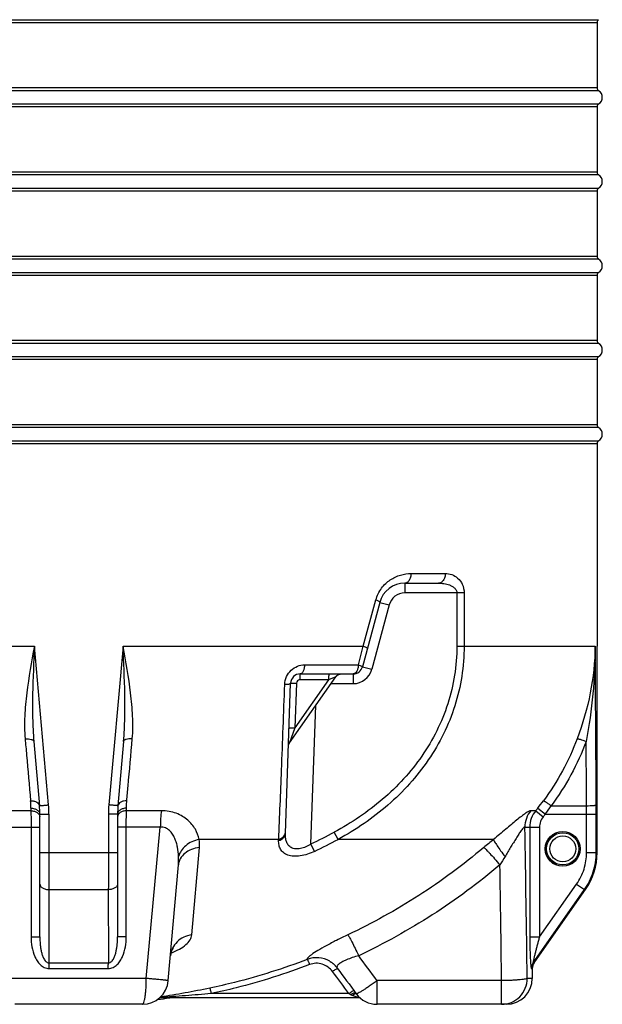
# Model space of a CAD drawing. Header units: millimetres. Extents: x 0 to 297, y 0 to 210.
# Tile 14 of 34: x 58 to 76, y 128 to 158. Entities that reach past the tile are written whole.
import ezdxf

# ---------------------------------------------------------------- set-up
doc = ezdxf.new("R2010")
doc.units = ezdxf.units.MM
doc.header["$LTSCALE"] = 16.335
doc.layers.get('0').update_dxf_attribs({"linetype": 'CONTINUOUS'})
doc.layers.add('08_SURFACES', color=7, linetype='CONTINUOUS')
doc.layers.add('AXES_REF', color=7, linetype='CONTINUOUS')

msp = doc.modelspace()

# ---------------------------------------------------------------- linework, layer by layer
at = {"color": 9, "linetype": 'Continuous'}
for p, q in [((44.024, 158.072), (76.118, 158.072)), ((44.071, 157.987), (76.071, 157.987)), ((76.071, 155.964), (44.071, 155.964)), ((76.118, 155.879), (44.024, 155.879)), ((44.024, 155.472), (76.118, 155.472)), ((44.071, 155.387), (76.071, 155.387)), ((76.118, 153.279), (44.024, 153.279)), ((76.071, 153.364), (44.071, 153.364)), ((44.024, 152.872), (76.118, 152.872)), ((44.071, 152.787), (76.071, 152.787)), ((76.118, 150.679), (44.024, 150.679)), ((76.071, 150.764), (44.071, 150.764)), ((44.024, 150.272), (76.118, 150.272)), ((44.071, 150.187), (76.071, 150.187)), ((76.118, 148.079), (44.024, 148.079)), ((76.071, 148.164), (44.071, 148.164)), ((44.024, 147.672), (76.118, 147.672)), ((44.071, 147.587), (76.071, 147.587)), ((76.118, 145.479), (44.024, 145.479)), ((76.071, 145.564), (44.071, 145.564)), ((44.024, 145.072), (76.118, 145.072)), ((44.071, 144.987), (76.071, 144.987)), ((70.327, 140.975), (71.386, 140.975)), ((70.135, 140.675), (70.135, 140.375)), ((68.854, 138.731), (69.244, 140.16)), ((71.966, 140.375), (70.135, 140.375)), ((71.743, 140.375), (71.743, 138.731)), ((71.966, 140.375), (71.966, 138.731)), ((69.652, 140.005), (69.12, 138.02)), ((69.362, 140.083), (69.652, 140.005)), ((51.287, 138.731), (58.704, 138.731)), ((59.141, 133.832), (58.704, 138.731)), ((61.438, 138.731), (61.001, 133.832)), ((61.438, 138.731), (68.854, 138.731)), ((68.702, 138.154), (68.854, 138.731)), ((71.743, 138.731), (76.012, 138.731)), ((67.041, 138.154), (68.702, 138.154)), ((68.83, 138.098), (69.12, 138.02)), ((68.011, 137.79), (67.78, 137.689)), ((68.541, 137.875), (68.541, 137.575)), ((67.78, 137.689), (66.742, 136.208)), ((66.791, 137.593), (66.742, 136.208)), ((67.78, 137.689), (66.89, 137.689)), ((67.861, 137.575), (68.541, 137.575)), ((67.238, 132.626), (67.387, 136.899)), ((66.742, 136.208), (66.579, 135.744)), ((74.654, 133.806), (75.744, 133.806)), ((58.595, 133.653), (57.519, 133.653)), ((58.595, 133.732), (58.595, 133.653)), ((58.871, 133.544), (59.154, 133.544)), ((59.154, 132.362), (59.154, 133.544)), ((61.271, 133.544), (60.988, 133.544)), ((60.988, 133.544), (60.988, 132.362)), ((61.547, 133.653), (61.546, 133.732)), ((62.623, 133.653), (61.547, 133.653)), ((74.176, 133.653), (74.021, 133.653)), ((74.176, 133.653), (74.406, 133.463)), ((74.24, 133.732), (74.473, 133.544)), ((74.473, 133.544), (76.044, 133.544)), ((75.745, 132.362), (75.745, 133.544)), ((76.044, 132.362), (76.044, 133.544)), ((57.551, 133.145), (58.871, 133.145)), ((58.602, 133.145), (58.602, 129.755)), ((62.59, 133.145), (61.271, 133.145)), ((61.539, 129.755), (61.539, 133.145)), ((62.157, 128.475), (62.59, 133.145)), ((73.842, 133.145), (74.292, 133.145)), ((73.993, 133.145), (73.993, 129.755)), ((74.292, 133.145), (74.292, 129.755)), ((68.08, 132.768), (67.96, 132.992)), ((66.243, 132.768), (63.786, 132.768)), ((66.241, 132.734), (66.243, 132.768)), ((67.347, 132.397), (67.238, 132.626)), ((72.876, 132.768), (68.08, 132.768)), ((58.871, 132.362), (61.271, 132.362)), ((63.559, 129.821), (63.795, 132.515)), ((75.745, 132.362), (76.071, 132.362)), ((74.292, 129.755), (75.437, 131.387)), ((75.437, 131.387), (75.682, 131.215)), ((59.155, 128.953), (59.156, 131.215)), ((59.156, 131.215), (60.985, 131.215)), ((60.985, 131.215), (60.987, 128.953)), ((74.095, 128.953), (75.682, 131.215)), ((75.709, 131.215), (75.682, 131.215)), ((58.602, 129.755), (58.871, 129.755)), ((61.539, 129.755), (61.271, 129.755)), ((73.993, 129.755), (74.292, 129.755)), ((59.155, 128.953), (60.987, 128.953)), ((74.095, 128.953), (74.125, 128.953)), ((59.158, 128.781), (60.983, 128.781)), ((74.041, 128.781), (74.071, 128.781)), ((62.157, 128.475), (57.985, 128.475)), ((73.123, 128.406), (69.279, 128.406)), ((69.279, 127.675), (69.279, 128.406)), ((73.123, 127.675), (73.123, 128.406)), ((74.071, 128.475), (73.914, 128.475)), ((68.413, 128.006), (64.158, 128.006)), ((62.892, 127.875), (62.878, 127.873))]:
    msp.add_line(p, q, dxfattribs=at)
at = {"color": 7, "linetype": 'Continuous'}
for p, q in [((76.071, 157.987), (76.071, 155.964)), ((76.071, 155.387), (76.071, 153.364)), ((76.071, 152.787), (76.071, 150.764)), ((76.071, 150.187), (76.071, 148.164)), ((76.071, 147.587), (76.071, 145.564)), ((76.071, 144.987), (76.071, 138.731)), ((70.135, 140.675), (71.174, 140.675)), ((69.362, 140.083), (68.83, 138.098)), ((66.579, 135.744), (68.011, 137.79)), ((66.91, 137.875), (68.541, 137.875)), ((66.449, 132.948), (66.611, 137.586)), ((58.685, 135.793), (58.859, 133.806)), ((61.456, 135.793), (61.282, 133.806)), ((58.871, 129.755), (58.871, 133.544)), ((61.271, 133.544), (61.271, 129.755)), ((62.835, 128.406), (63.147, 131.978)), ((74.125, 128.953), (75.709, 131.215)), ((74.071, 128.781), (74.071, 128.475)), ((62.038, 127.675), (58.104, 127.675)), ((73.271, 127.675), (69.279, 127.675))]:
    msp.add_line(p, q, dxfattribs=at)
for points in [[(68.011, 137.79), (68.012, 137.792), (68.015, 137.796), (68.018, 137.8), (68.021, 137.804), (68.025, 137.807), (68.028, 137.811), (68.031, 137.815), (68.035, 137.818), (68.039, 137.822), (68.042, 137.825), (68.046, 137.828), (68.05, 137.832), (68.054, 137.835), (68.058, 137.838), (68.062, 137.841), (68.066, 137.843), (68.07, 137.846), (68.075, 137.849), (68.079, 137.851), (68.083, 137.853), (68.088, 137.856), (68.092, 137.858), (68.097, 137.86), (68.102, 137.862), (68.106, 137.863), (68.111, 137.865), (68.116, 137.867), (68.121, 137.868), (68.125, 137.869), (68.13, 137.87), (68.135, 137.871), (68.14, 137.872), (68.145, 137.873), (68.15, 137.874), (68.155, 137.874), (68.16, 137.875), (68.165, 137.875), (68.17, 137.875), (68.175, 137.875)], [(66.543, 135.637), (66.543, 135.642), (66.543, 135.647), (66.544, 135.651), (66.544, 135.656), (66.545, 135.661), (66.546, 135.666), (66.547, 135.671), (66.548, 135.676), (66.549, 135.68), (66.55, 135.685), (66.552, 135.69), (66.553, 135.695), (66.555, 135.699), (66.557, 135.704), (66.559, 135.708), (66.561, 135.713), (66.563, 135.717), (66.565, 135.722), (66.567, 135.726), (66.57, 135.73), (66.572, 135.735), (66.575, 135.739), (66.577, 135.743), (66.579, 135.744)], [(62.902, 129.176), (62.903, 129.185), (62.904, 129.196), (62.906, 129.207), (62.907, 129.218), (62.909, 129.228), (62.911, 129.238), (62.914, 129.247), (62.916, 129.257), (62.918, 129.266), (62.921, 129.274), (62.924, 129.282), (62.926, 129.29), (62.929, 129.298), (62.932, 129.305), (62.935, 129.312), (62.938, 129.319), (62.94, 129.325), (62.943, 129.331), (62.946, 129.337), (62.949, 129.343), (62.952, 129.348), (62.954, 129.353), (62.957, 129.357), (62.959, 129.361), (62.962, 129.365), (62.964, 129.369), (62.966, 129.372), (62.969, 129.375), (62.971, 129.378), (62.972, 129.381), (62.974, 129.383), (62.976, 129.385), (62.977, 129.387), (62.979, 129.389), (62.98, 129.391), (62.981, 129.392), (62.982, 129.393), (62.983, 129.394), (62.984, 129.395), (62.984, 129.395), (62.984, 129.395), (62.984, 129.396)], [(67.819, 129.003), (67.824, 129), (67.835, 128.993), (67.846, 128.986), (67.857, 128.979), (67.868, 128.972), (67.879, 128.964), (67.889, 128.956), (67.9, 128.948), (67.911, 128.94), (67.921, 128.931), (67.931, 128.922), (67.942, 128.914), (67.952, 128.904), (67.962, 128.895), (67.971, 128.886), (67.981, 128.876), (67.99, 128.866), (68, 128.856), (68.009, 128.846), (68.018, 128.836), (68.027, 128.825), (68.035, 128.814), (68.043, 128.804), (68.05, 128.795)], [(68.05, 128.795), (68.126, 128.693), (68.196, 128.597), (68.268, 128.501), (68.34, 128.403), (68.413, 128.304), (68.486, 128.203), (68.561, 128.102), (68.635, 128.002)]]:
    msp.add_lwpolyline(points, dxfattribs=at)
at = {"color": 9, "linetype": 'Continuous'}
for radius in [0.538, 0.498]:
    msp.add_circle((75.011, 132.475), radius, dxfattribs=at)
at = {"color": 7, "linetype": 'Continuous'}
for centre, radius, start, end in [((76.171, 157.987), 0.1, 121.9657, 180), ((76.171, 155.964), 0.1, 180, 238.0343), ((76.171, 155.387), 0.1, 121.9657, 180), ((76.171, 153.364), 0.1, 180, 238.0343), ((76.171, 152.787), 0.1, 121.9657, 180), ((76.171, 150.764), 0.1, 180, 238.0343), ((76.171, 150.187), 0.1, 121.9657, 180), ((76.171, 148.164), 0.1, 180, 238.0343), ((76.171, 147.587), 0.1, 121.9657, 180), ((76.171, 145.564), 0.1, 180, 238.0343), ((76.171, 144.987), 0.1, 121.9657, 180), ((70.135, 139.875), 0.8, 90, 165), ((68.541, 138.175), 0.3, 270, 345), ((66.91, 137.575), 0.3, 90, 178), ((55.871, 133.544), 3, 0, 5), ((64.271, 133.544), 3, 175, 180), ((74.071, 132.362), 2, 325, 360), ((74.371, 128.781), 0.3, 145, 180), ((62.038, 128.475), 0.8, 270, 355), ((73.271, 128.475), 0.8, 270, 360), ((69.279, 128.475), 0.8, 216.3043, 270), ((60.071, 147.675), 20, 276.9815, 278.0693), ((62.906, 127.675), 0.2, 90, 98.0693)]:
    msp.add_arc(centre, radius, start, end, dxfattribs=at)
at = {"color": 9, "linetype": 'Continuous'}
for centre, radius, start, end in [((70.135, 139.875), 0.5, 90, 165), ((-1921.015, 123.467), 1997.086, 0.297362, 0.437919), ((68.541, 138.175), 0.6, 270, 345), ((56.049, 133.736), 2.546, 359.9022, 5.013), ((55.913, 133.544), 3.24, 0.0014, 5.094), ((64.228, 133.544), 3.24, 174.906, 179.9986), ((68.908, 138.025), 6.845, 321.1629, 323.5606), ((68.094, 138.164), 7.876, 324.0823, 326.3978), ((29.08, 133.546), 46.664, 359.9986, 0.3196), ((20.639, 133.546), 55.405, 359.9987, 0.2961), ((68.014, 138.744), 7.992, 320.44, 321.1677), ((68.012, 138.744), 8.293, 320.4463, 321.1739), ((-1486.721, 106.659), 1560.788, 0.800888, 0.972343), ((60.071, 147.675), 16.669, 295.4665, 298.2474), ((60.071, 147.675), 16.922, 295.4665, 298.2474), ((97.418, 103.045), 38.546, 129.5459, 130.1336), ((91.117, 121.318), 20.958, 148.5971, 149.4248), ((-1585.136, 106.547), 1658.403, 0.755218, 0.87866), ((-157.052, -37.86), 280.838, 36.30133, 36.49658), ((-270.64, -123.62), 422.223, 36.58069, 36.69593), ((69.19, 127.158), 1.851, 124.7143, 124.8483), ((69.817, 130.433), 2.804, 239.9556, 241.4299), ((68.778, 128.527), 0.633, 241.5123, 245.5026)]:
    msp.add_arc(centre, radius, start, end, dxfattribs=at)
for points, knots in [([(69.244, 140.16), (69.28, 140.289), (69.369, 140.472), (69.54, 140.666), (69.728, 140.818), (69.991, 140.943), (70.217, 140.975), (70.327, 140.975)], [0, 0, 0, 0, 0.276789, 0.40813, 0.534342, 0.773082, 1, 1, 1, 1]), ([(70.327, 140.975), (70.327, 140.937), (70.318, 140.863), (70.278, 140.765), (70.217, 140.695), (70.161, 140.675), (70.135, 140.675)], [0, 0, 0, 0, 0.29768, 0.570011, 0.801808, 1, 1, 1, 1]), ([(71.386, 140.975), (71.386, 140.937), (71.376, 140.862), (71.332, 140.764), (71.262, 140.694), (71.202, 140.675), (71.174, 140.675)], [0, 0, 0, 0, 0.287955, 0.555322, 0.790517, 1, 1, 1, 1]), ([(71.386, 140.975), (71.453, 140.975), (71.592, 140.953), (71.783, 140.84), (71.93, 140.64), (71.966, 140.467), (71.966, 140.375)], [0, 0, 0, 0, 0.217679, 0.445739, 0.703557, 1, 1, 1, 1]), ([(71.174, 140.675), (71.231, 140.675), (71.345, 140.667), (71.485, 140.634), (71.59, 140.586), (71.663, 140.537), (71.724, 140.468), (71.743, 140.407), (71.743, 140.375)], [0, 0, 0, 0, 0.244623, 0.489007, 0.612283, 0.737374, 0.866147, 1, 1, 1, 1]), ([(69.244, 140.16), (69.275, 140.148), (69.316, 140.129), (69.354, 140.103), (69.363, 140.088), (69.362, 140.083)], [0, 0, 0, 0, 0.689644, 0.890905, 1, 1, 1, 1]), ([(58.704, 138.731), (58.614, 138.252), (58.485, 137.536), (58.395, 136.58), (58.396, 136.106), (58.417, 135.874)], [0, 0, 0, 0, 0.508423, 0.757172, 1, 1, 1, 1]), ([(58.704, 138.731), (58.68, 138.24), (58.646, 137.503), (58.642, 136.523), (58.664, 136.035), (58.685, 135.793)], [0, 0, 0, 0, 0.502133, 0.75184, 1, 1, 1, 1]), ([(61.456, 135.793), (61.477, 136.035), (61.499, 136.523), (61.496, 137.503), (61.462, 138.24), (61.438, 138.731)], [0, 0, 0, 0, 0.24816, 0.497867, 1, 1, 1, 1]), ([(61.725, 135.874), (61.745, 136.106), (61.747, 136.58), (61.656, 137.536), (61.527, 138.252), (61.438, 138.731)], [0, 0, 0, 0, 0.242829, 0.491577, 1, 1, 1, 1]), ([(71.743, 138.731), (71.743, 138.43), (71.695, 137.828), (71.484, 136.947), (71.14, 136.108), (70.525, 135.07), (69.497, 133.95), (68.489, 133.276), (67.96, 132.992)], [0, 0, 0, 0, 0.125078, 0.250161, 0.375251, 0.500352, 0.750073, 1, 1, 1, 1]), ([(71.966, 138.731), (71.966, 138.42), (71.917, 137.796), (71.701, 136.884), (71.35, 136.015), (70.72, 134.937), (69.664, 133.771), (68.626, 133.066), (68.08, 132.768)], [0, 0, 0, 0, 0.125082, 0.250169, 0.375262, 0.500364, 0.750085, 1, 1, 1, 1]), ([(68.854, 138.731), (68.873, 138.724), (68.905, 138.711), (68.945, 138.69), (68.97, 138.674), (68.981, 138.659), (68.979, 138.654)], [0, 0, 0, 0, 0.391044, 0.694492, 0.895565, 1, 1, 1, 1]), ([(76.012, 138.731), (76.004, 138.247), (75.899, 137.273), (75.626, 136.333), (75.454, 135.874)], [0, 0, 0, 0, 0.497238, 1, 1, 1, 1]), ([(66.429, 137.552), (66.432, 137.634), (66.47, 137.796), (66.612, 137.996), (66.813, 138.125), (66.966, 138.154), (67.041, 138.154)], [0, 0, 0, 0, 0.259488, 0.515932, 0.762579, 1, 1, 1, 1]), ([(67.041, 138.154), (67.04, 138.118), (67.034, 138.065), (67.017, 137.999), (67.001, 137.957), (66.982, 137.923), (66.956, 137.89), (66.928, 137.875), (66.91, 137.875)], [0, 0, 0, 0, 0.331059, 0.482513, 0.619389, 0.739154, 0.841001, 1, 1, 1, 1]), ([(68.702, 138.154), (68.701, 138.117), (68.691, 138.049), (68.658, 137.959), (68.609, 137.895), (68.561, 137.875), (68.541, 137.875)], [0, 0, 0, 0, 0.314187, 0.59311, 0.819015, 1, 1, 1, 1]), ([(68.702, 138.154), (68.72, 138.148), (68.753, 138.137), (68.793, 138.122), (68.817, 138.11), (68.828, 138.103), (68.831, 138.099), (68.83, 138.098)], [0, 0, 0, 0, 0.407817, 0.720047, 0.918495, 0.972509, 1, 1, 1, 1]), ([(66.91, 137.875), (66.909, 137.875), (66.905, 137.87), (66.903, 137.86), (66.899, 137.843), (66.895, 137.81), (66.892, 137.758), (66.891, 137.713), (66.89, 137.689)], [0, 0, 0, 0, 0.027116, 0.085389, 0.176748, 0.298808, 0.618056, 1, 1, 1, 1]), ([(67.8, 137.875), (67.798, 137.875), (67.794, 137.87), (67.792, 137.86), (67.788, 137.843), (67.784, 137.81), (67.781, 137.758), (67.78, 137.713), (67.78, 137.689)], [0, 0, 0, 0, 0.027116, 0.085389, 0.176748, 0.298808, 0.618056, 1, 1, 1, 1]), ([(66.243, 132.768), (66.275, 133.479), (66.34, 135.073), (66.398, 136.668), (66.429, 137.552)], [0, 0, 0, 0, 0.445491, 1, 1, 1, 1]), ([(66.429, 137.552), (66.454, 137.553), (66.498, 137.555), (66.555, 137.562), (66.59, 137.569), (66.61, 137.58), (66.611, 137.586)], [0, 0, 0, 0, 0.392962, 0.702537, 0.905966, 1, 1, 1, 1]), ([(66.611, 137.586), (66.611, 137.587), (66.617, 137.589), (66.626, 137.591), (66.643, 137.592), (66.664, 137.593), (66.691, 137.594), (66.733, 137.594), (66.767, 137.594), (66.791, 137.593)], [0, 0, 0, 0, 0.022933, 0.079525, 0.170076, 0.291939, 0.441168, 0.61283, 1, 1, 1, 1]), ([(66.89, 137.689), (66.866, 137.689), (66.814, 137.669), (66.791, 137.618), (66.791, 137.593)], [0, 0, 0, 0, 0.499579, 1, 1, 1, 1]), ([(66.562, 136.201), (66.562, 136.202), (66.568, 136.204), (66.577, 136.205), (66.594, 136.207), (66.616, 136.208), (66.642, 136.209), (66.685, 136.209), (66.719, 136.208), (66.742, 136.208)], [0, 0, 0, 0, 0.022933, 0.079525, 0.170076, 0.291939, 0.441168, 0.61283, 1, 1, 1, 1]), ([(58.417, 135.874), (58.451, 135.876), (58.514, 135.874), (58.589, 135.862), (58.637, 135.845), (58.667, 135.828), (58.684, 135.807), (58.685, 135.793)], [0, 0, 0, 0, 0.347514, 0.642389, 0.76139, 0.859204, 1, 1, 1, 1]), ([(58.417, 135.874), (58.431, 135.706), (58.488, 135.067), (58.544, 134.429), (58.585, 133.959)], [0, 0, 0, 0, 0.263438, 1, 1, 1, 1]), ([(61.725, 135.874), (61.691, 135.876), (61.627, 135.874), (61.552, 135.862), (61.505, 135.845), (61.474, 135.828), (61.457, 135.807), (61.456, 135.793)], [0, 0, 0, 0, 0.347514, 0.642389, 0.76139, 0.859204, 1, 1, 1, 1]), ([(61.556, 133.959), (61.569, 134.109), (61.625, 134.748), (61.682, 135.386), (61.725, 135.874)], [0, 0, 0, 0, 0.235361, 1, 1, 1, 1]), ([(75.454, 135.874), (75.327, 135.533), (75.023, 134.868), (74.631, 134.252), (74.415, 133.959)], [0, 0, 0, 0, 0.499883, 1, 1, 1, 1]), ([(75.454, 135.874), (75.458, 135.875), (75.469, 135.874), (75.488, 135.871), (75.516, 135.865), (75.565, 135.851), (75.639, 135.827), (75.7, 135.805), (75.733, 135.793)], [0, 0, 0, 0, 0.038056, 0.106549, 0.204252, 0.328306, 0.639198, 1, 1, 1, 1]), ([(75.733, 135.793), (75.6, 135.44), (75.286, 134.75), (74.879, 134.11), (74.654, 133.806)], [0, 0, 0, 0, 0.499889, 1, 1, 1, 1]), ([(58.585, 133.959), (58.62, 133.959), (58.686, 133.953), (58.773, 133.922), (58.837, 133.874), (58.857, 133.828), (58.859, 133.806)], [0, 0, 0, 0, 0.305991, 0.579179, 0.807382, 1, 1, 1, 1]), ([(58.859, 133.806), (58.859, 133.806), (58.862, 133.806), (58.865, 133.807), (58.872, 133.807), (58.881, 133.808), (58.893, 133.81), (58.913, 133.812), (58.943, 133.814), (58.985, 133.818), (59.033, 133.823), (59.086, 133.827), (59.122, 133.83), (59.141, 133.832)], [0, 0, 0, 0, 0.004768, 0.018959, 0.042458, 0.075059, 0.116472, 0.166326, 0.289507, 0.440211, 0.613064, 0.801905, 1, 1, 1, 1]), ([(61.282, 133.806), (61.282, 133.806), (61.279, 133.806), (61.276, 133.807), (61.269, 133.807), (61.26, 133.808), (61.249, 133.81), (61.229, 133.812), (61.198, 133.814), (61.156, 133.818), (61.108, 133.823), (61.056, 133.827), (61.019, 133.83), (61.001, 133.832)], [0, 0, 0, 0, 0.004768, 0.018959, 0.042458, 0.075059, 0.116472, 0.166326, 0.289507, 0.440211, 0.613064, 0.801905, 1, 1, 1, 1]), ([(61.556, 133.959), (61.522, 133.959), (61.456, 133.953), (61.369, 133.922), (61.305, 133.874), (61.284, 133.828), (61.282, 133.806)], [0, 0, 0, 0, 0.305991, 0.579179, 0.807382, 1, 1, 1, 1]), ([(61.546, 133.732), (61.546, 133.751), (61.547, 133.826), (61.551, 133.902), (61.556, 133.959)], [0, 0, 0, 0, 0.246891, 1, 1, 1, 1]), ([(74.415, 133.959), (74.418, 133.959), (74.427, 133.955), (74.444, 133.947), (74.467, 133.933), (74.497, 133.915), (74.532, 133.892), (74.585, 133.856), (74.626, 133.826), (74.654, 133.806)], [0, 0, 0, 0, 0.034969, 0.101264, 0.197645, 0.321265, 0.468263, 0.63398, 1, 1, 1, 1]), ([(75.744, 133.806), (75.781, 133.806), (75.835, 133.807), (75.904, 133.811), (75.948, 133.814), (75.985, 133.817), (76.013, 133.821), (76.032, 133.826), (76.042, 133.829), (76.044, 133.832)], [0, 0, 0, 0, 0.366737, 0.533867, 0.68216, 0.806435, 0.902444, 0.967188, 1, 1, 1, 1]), ([(58.595, 133.732), (58.631, 133.73), (58.7, 133.719), (58.79, 133.679), (58.853, 133.62), (58.871, 133.568), (58.871, 133.544)], [0, 0, 0, 0, 0.300375, 0.572105, 0.802535, 1, 1, 1, 1]), ([(58.595, 133.653), (58.631, 133.651), (58.7, 133.64), (58.79, 133.6), (58.854, 133.54), (58.871, 133.487), (58.871, 133.463)], [0, 0, 0, 0, 0.298845, 0.569843, 0.800811, 1, 1, 1, 1]), ([(58.595, 133.653), (58.596, 133.616), (58.601, 133.446), (58.602, 133.277), (58.602, 133.145)], [0, 0, 0, 0, 0.222973, 1, 1, 1, 1]), ([(61.546, 133.732), (61.51, 133.73), (61.441, 133.719), (61.352, 133.679), (61.288, 133.62), (61.271, 133.568), (61.271, 133.544)], [0, 0, 0, 0, 0.300375, 0.572105, 0.802535, 1, 1, 1, 1]), ([(61.547, 133.653), (61.51, 133.651), (61.441, 133.64), (61.352, 133.6), (61.288, 133.54), (61.271, 133.487), (61.271, 133.463)], [0, 0, 0, 0, 0.298845, 0.569843, 0.800811, 1, 1, 1, 1]), ([(61.539, 133.145), (61.539, 133.191), (61.54, 133.36), (61.543, 133.53), (61.547, 133.653)], [0, 0, 0, 0, 0.269557, 1, 1, 1, 1]), ([(62.623, 133.653), (62.611, 133.574), (62.595, 133.405), (62.59, 133.235), (62.59, 133.145)], [0, 0, 0, 0, 0.470083, 1, 1, 1, 1]), ([(63.786, 132.768), (63.766, 132.877), (63.681, 133.098), (63.487, 133.332), (63.276, 133.486), (63.081, 133.58), (62.86, 133.64), (62.703, 133.653), (62.623, 133.653)], [0, 0, 0, 0, 0.209048, 0.439994, 0.567058, 0.702927, 0.84773, 1, 1, 1, 1]), ([(74.021, 133.653), (74.012, 133.653), (73.99, 133.648), (73.934, 133.622), (73.847, 133.565), (73.724, 133.472), (73.58, 133.355), (73.419, 133.221), (73.183, 133.023), (73.001, 132.871), (72.876, 132.768)], [0, 0, 0, 0, 0.019025, 0.046244, 0.125501, 0.233678, 0.363876, 0.509841, 0.666764, 1, 1, 1, 1]), ([(74.021, 133.653), (73.964, 133.583), (73.873, 133.42), (73.842, 133.237), (73.842, 133.145)], [0, 0, 0, 0, 0.49913, 1, 1, 1, 1]), ([(74.176, 133.653), (74.118, 133.583), (74.025, 133.421), (73.993, 133.237), (73.993, 133.145)], [0, 0, 0, 0, 0.499959, 1, 1, 1, 1]), ([(74.406, 133.463), (74.37, 133.419), (74.312, 133.318), (74.292, 133.203), (74.292, 133.145)], [0, 0, 0, 0, 0.500008, 1, 1, 1, 1]), ([(63.154, 132.238), (63.15, 132.333), (63.134, 132.476), (63.088, 132.663), (63.039, 132.799), (62.971, 132.929), (62.879, 133.047), (62.75, 133.135), (62.643, 133.15), (62.59, 133.145)], [0, 0, 0, 0, 0.242738, 0.364973, 0.487829, 0.611528, 0.736712, 0.865176, 1, 1, 1, 1]), ([(73.842, 133.145), (73.836, 133.148), (73.823, 133.145), (73.809, 133.135), (73.788, 133.117), (73.761, 133.085), (73.711, 133.02), (73.647, 132.923), (73.567, 132.796), (73.484, 132.661), (73.4, 132.521), (73.315, 132.38), (73.257, 132.285), (73.228, 132.238)], [0, 0, 0, 0, 0.017474, 0.030968, 0.048043, 0.091738, 0.145257, 0.270143, 0.407849, 0.552001, 0.699677, 0.849327, 1, 1, 1, 1]), ([(66.241, 132.734), (66.27, 132.741), (66.324, 132.761), (66.391, 132.81), (66.436, 132.874), (66.448, 132.924), (66.449, 132.948)], [0, 0, 0, 0, 0.275699, 0.533635, 0.772907, 1, 1, 1, 1]), ([(66.243, 132.768), (66.271, 132.775), (66.325, 132.795), (66.392, 132.844), (66.437, 132.908), (66.449, 132.957), (66.45, 132.981)], [0, 0, 0, 0, 0.275942, 0.533959, 0.773133, 1, 1, 1, 1]), ([(67.238, 132.626), (67.188, 132.593), (67.085, 132.535), (66.924, 132.477), (66.767, 132.463), (66.631, 132.502), (66.534, 132.587), (66.477, 132.697), (66.45, 132.819), (66.447, 132.905), (66.449, 132.948)], [0, 0, 0, 0, 0.157914, 0.309887, 0.447244, 0.565625, 0.67205, 0.776812, 0.885542, 1, 1, 1, 1]), ([(63.786, 132.768), (63.71, 132.752), (63.562, 132.703), (63.371, 132.583), (63.227, 132.426), (63.169, 132.301), (63.154, 132.238)], [0, 0, 0, 0, 0.27176, 0.532246, 0.77527, 1, 1, 1, 1]), ([(67.347, 132.397), (67.208, 132.331), (66.992, 132.256), (66.708, 132.238), (66.528, 132.27), (66.387, 132.347), (66.293, 132.459), (66.246, 132.593), (66.24, 132.687), (66.241, 132.734)], [0, 0, 0, 0, 0.325524, 0.471463, 0.597742, 0.705664, 0.803091, 0.899154, 1, 1, 1, 1]), ([(72.876, 132.768), (72.878, 132.758), (72.888, 132.732), (72.91, 132.688), (72.942, 132.633), (73.002, 132.54), (73.098, 132.406), (73.182, 132.296), (73.228, 132.238)], [0, 0, 0, 0, 0.051756, 0.128257, 0.228523, 0.350634, 0.649732, 1, 1, 1, 1]), ([(59.156, 131.215), (59.156, 131.303), (59.154, 131.685), (59.154, 132.067), (59.154, 132.362)], [0, 0, 0, 0, 0.228851, 1, 1, 1, 1]), ([(60.988, 132.362), (60.988, 132.261), (60.988, 131.879), (60.987, 131.496), (60.985, 131.215)], [0, 0, 0, 0, 0.265254, 1, 1, 1, 1]), ([(63.795, 132.515), (63.711, 132.506), (63.551, 132.468), (63.344, 132.35), (63.197, 132.183), (63.153, 132.045), (63.147, 131.978)], [0, 0, 0, 0, 0.279149, 0.539049, 0.777012, 1, 1, 1, 1]), ([(72.572, 132.515), (71.936, 131.979), (70.592, 130.987), (69.132, 130.177), (68.379, 129.821)], [0, 0, 0, 0, 0.499889, 1, 1, 1, 1]), ([(72.572, 132.515), (72.582, 132.508), (72.606, 132.489), (72.646, 132.451), (72.698, 132.398), (72.787, 132.304), (72.913, 132.164), (73.017, 132.043), (73.072, 131.978)], [0, 0, 0, 0, 0.048725, 0.124652, 0.225962, 0.350006, 0.652537, 1, 1, 1, 1]), ([(75.437, 131.387), (75.536, 131.528), (75.692, 131.843), (75.745, 132.19), (75.745, 132.362)], [0, 0, 0, 0, 0.500001, 1, 1, 1, 1]), ([(75.682, 131.215), (75.799, 131.381), (75.982, 131.751), (76.044, 132.159), (76.044, 132.362)], [0, 0, 0, 0, 0.5, 1, 1, 1, 1]), ([(73.072, 131.978), (72.411, 131.421), (71.013, 130.389), (69.494, 129.547), (68.712, 129.176)], [0, 0, 0, 0, 0.499888, 1, 1, 1, 1]), ([(58.871, 131.387), (58.871, 131.365), (58.89, 131.315), (58.957, 131.261), (59.049, 131.226), (59.119, 131.216), (59.156, 131.215)], [0, 0, 0, 0, 0.186981, 0.414898, 0.691545, 1, 1, 1, 1]), ([(61.271, 131.387), (61.271, 131.365), (61.252, 131.315), (61.185, 131.261), (61.093, 131.226), (61.022, 131.216), (60.985, 131.215)], [0, 0, 0, 0, 0.186981, 0.414898, 0.691545, 1, 1, 1, 1]), ([(63.559, 129.821), (63.474, 129.808), (63.309, 129.759), (63.099, 129.614), (62.953, 129.413), (62.909, 129.255), (62.902, 129.176)], [0, 0, 0, 0, 0.260983, 0.51449, 0.75988, 1, 1, 1, 1]), ([(62.916, 129.257), (63.006, 129.292), (63.168, 129.365), (63.372, 129.502), (63.51, 129.651), (63.555, 129.767), (63.559, 129.821)], [0, 0, 0, 0, 0.32387, 0.598048, 0.819882, 1, 1, 1, 1]), ([(68.379, 129.821), (68.262, 129.765), (68.039, 129.656), (67.727, 129.494), (67.468, 129.347), (67.316, 129.251), (67.253, 129.206)], [0, 0, 0, 0, 0.302118, 0.581777, 0.819873, 1, 1, 1, 1]), ([(68.379, 129.821), (68.386, 129.812), (68.402, 129.787), (68.428, 129.74), (68.463, 129.677), (68.522, 129.563), (68.606, 129.395), (68.675, 129.253), (68.712, 129.176)], [0, 0, 0, 0, 0.046664, 0.121211, 0.221741, 0.345581, 0.649345, 1, 1, 1, 1]), ([(58.602, 129.755), (58.602, 129.653), (58.619, 129.448), (58.688, 129.199), (58.783, 129.017), (58.879, 128.897), (59.005, 128.805), (59.108, 128.781), (59.158, 128.781)], [0, 0, 0, 0, 0.250621, 0.500914, 0.626129, 0.751144, 0.875788, 1, 1, 1, 1]), ([(58.871, 129.755), (58.871, 129.68), (58.876, 129.568), (58.894, 129.419), (58.914, 129.308), (58.944, 129.199), (58.978, 129.111), (59.016, 129.045), (59.051, 128.999), (59.097, 128.963), (59.136, 128.952), (59.155, 128.953)], [0, 0, 0, 0, 0.247598, 0.371773, 0.496239, 0.621081, 0.746446, 0.809494, 0.872847, 0.936499, 1, 1, 1, 1]), ([(60.983, 128.781), (61.034, 128.781), (61.137, 128.805), (61.262, 128.897), (61.358, 129.017), (61.453, 129.199), (61.523, 129.448), (61.539, 129.653), (61.539, 129.755)], [0, 0, 0, 0, 0.124211, 0.248857, 0.373872, 0.499088, 0.74938, 1, 1, 1, 1]), ([(60.987, 128.953), (61.006, 128.952), (61.045, 128.963), (61.09, 128.999), (61.126, 129.045), (61.163, 129.111), (61.198, 129.199), (61.227, 129.308), (61.248, 129.419), (61.266, 129.568), (61.271, 129.68), (61.271, 129.755)], [0, 0, 0, 0, 0.063502, 0.127156, 0.19051, 0.253558, 0.378923, 0.503764, 0.628229, 0.752403, 1, 1, 1, 1]), ([(73.993, 129.755), (73.993, 129.704), (73.994, 129.602), (73.996, 129.45), (73.999, 129.301), (74.004, 129.18), (74.008, 129.087), (74.012, 129.021), (74.016, 128.96), (74.02, 128.904), (74.025, 128.856), (74.029, 128.822), (74.033, 128.801), (74.035, 128.791), (74.037, 128.784), (74.04, 128.781), (74.041, 128.781)], [0, 0, 0, 0, 0.157009, 0.312816, 0.465841, 0.613684, 0.684487, 0.752239, 0.815851, 0.873794, 0.923948, 0.963542, 0.978401, 0.989484, 0.996582, 1, 1, 1, 1]), ([(74.292, 129.755), (74.281, 129.718), (74.261, 129.643), (74.23, 129.531), (74.2, 129.42), (74.172, 129.31), (74.149, 129.219), (74.132, 129.147), (74.12, 129.096), (74.109, 129.047), (74.101, 129.009), (74.096, 128.983), (74.095, 128.967), (74.093, 128.96), (74.094, 128.953), (74.095, 128.953)], [0, 0, 0, 0, 0.140506, 0.280725, 0.42027, 0.558519, 0.694293, 0.76052, 0.824833, 0.885952, 0.941118, 0.964658, 0.983643, 0.995946, 1, 1, 1, 1]), ([(67.253, 129.206), (67.231, 129.19), (67.2, 129.167), (67.164, 129.135), (67.145, 129.116), (67.132, 129.099), (67.123, 129.085), (67.121, 129.072), (67.123, 129.065), (67.126, 129.062)], [0, 0, 0, 0, 0.410316, 0.572856, 0.706858, 0.812929, 0.892868, 0.951377, 1, 1, 1, 1]), ([(59.158, 128.781), (59.158, 128.796), (59.158, 128.853), (59.157, 128.911), (59.155, 128.953)], [0, 0, 0, 0, 0.265154, 1, 1, 1, 1]), ([(60.983, 128.781), (60.983, 128.796), (60.984, 128.853), (60.985, 128.911), (60.987, 128.953)], [0, 0, 0, 0, 0.265154, 1, 1, 1, 1]), ([(67.126, 129.062), (66.394, 128.781), (65.393, 128.464), (64.374, 128.229), (64.118, 128.175)], [0, 0, 0, 0, 0.749835, 1, 1, 1, 1]), ([(67.196, 128.902), (66.457, 128.618), (65.446, 128.298), (64.417, 128.06), (64.158, 128.006)], [0, 0, 0, 0, 0.749833, 1, 1, 1, 1]), ([(67.819, 129.003), (67.716, 129.063), (67.481, 129.14), (67.237, 129.105), (67.126, 129.062)], [0, 0, 0, 0, 0.500191, 1, 1, 1, 1]), ([(67.126, 129.062), (67.127, 129.061), (67.13, 129.056), (67.136, 129.046), (67.143, 129.03), (67.155, 129.002), (67.174, 128.959), (67.188, 128.922), (67.196, 128.902)], [0, 0, 0, 0, 0.035998, 0.102771, 0.19879, 0.321433, 0.632142, 1, 1, 1, 1]), ([(67.906, 128.687), (67.867, 128.74), (67.771, 128.835), (67.591, 128.925), (67.391, 128.953), (67.258, 128.926), (67.196, 128.902)], [0, 0, 0, 0, 0.249458, 0.499465, 0.749776, 1, 1, 1, 1]), ([(68.089, 128.907), (68.078, 128.897), (68.06, 128.878), (68.042, 128.848), (68.037, 128.819), (68.045, 128.802), (68.05, 128.795)], [0, 0, 0, 0, 0.337069, 0.59732, 0.804212, 1, 1, 1, 1]), ([(68.712, 129.176), (68.645, 129.158), (68.518, 129.12), (68.343, 129.055), (68.2, 128.986), (68.119, 128.934), (68.089, 128.907)], [0, 0, 0, 0, 0.301299, 0.582021, 0.820978, 1, 1, 1, 1]), ([(74.041, 128.781), (74.041, 128.811), (74.05, 128.872), (74.078, 128.928), (74.095, 128.953)], [0, 0, 0, 0, 0.500092, 1, 1, 1, 1]), ([(68.06, 128.781), (68.052, 128.78), (68.032, 128.77), (67.998, 128.75), (67.954, 128.722), (67.923, 128.699), (67.906, 128.687)], [0, 0, 0, 0, 0.134022, 0.360777, 0.659205, 1, 1, 1, 1]), ([(62.038, 127.675), (62.047, 127.675), (62.061, 127.689), (62.074, 127.711), (62.09, 127.751), (62.107, 127.818), (62.124, 127.917), (62.138, 128.036), (62.153, 128.225), (62.157, 128.373), (62.157, 128.475)], [0, 0, 0, 0, 0.033842, 0.060787, 0.095568, 0.188736, 0.311488, 0.459752, 0.628186, 1, 1, 1, 1]), ([(62.835, 128.406), (62.835, 128.406), (62.833, 128.406), (62.831, 128.407), (62.827, 128.408), (62.819, 128.409), (62.805, 128.411), (62.783, 128.414), (62.756, 128.417), (62.723, 128.421), (62.684, 128.425), (62.623, 128.431), (62.536, 128.44), (62.42, 128.451), (62.292, 128.463), (62.203, 128.471), (62.157, 128.475)], [0, 0, 0, 0, 0.001346, 0.004885, 0.010706, 0.018811, 0.041824, 0.07376, 0.114373, 0.163345, 0.22029, 0.284761, 0.434189, 0.606925, 0.79753, 1, 1, 1, 1]), ([(69.279, 128.406), (69.239, 128.376), (69.16, 128.319), (69.044, 128.238), (68.936, 128.166), (68.841, 128.104), (68.762, 128.056), (68.701, 128.022), (68.663, 128.004), (68.643, 127.999), (68.636, 128), (68.635, 128.002)], [0, 0, 0, 0, 0.196071, 0.3832, 0.554702, 0.704466, 0.827193, 0.91863, 0.975906, 0.99159, 1, 1, 1, 1]), ([(73.123, 127.675), (73.226, 127.675), (73.435, 127.717), (73.698, 127.896), (73.873, 128.162), (73.914, 128.371), (73.914, 128.475)], [0, 0, 0, 0, 0.248702, 0.498166, 0.748705, 1, 1, 1, 1]), ([(73.914, 128.475), (73.904, 128.469), (73.874, 128.46), (73.817, 128.449), (73.738, 128.438), (73.64, 128.429), (73.526, 128.42), (73.352, 128.411), (73.216, 128.407), (73.123, 128.406)], [0, 0, 0, 0, 0.04482, 0.118362, 0.219027, 0.343899, 0.489174, 0.650356, 1, 1, 1, 1]), ([(64.158, 128.006), (63.895, 127.982), (63.499, 127.949), (62.972, 127.911), (62.708, 127.894), (62.577, 127.885)], [0, 0, 0, 0, 0.500991, 0.751091, 1, 1, 1, 1]), ([(64.118, 128.175), (63.863, 128.121), (63.481, 128.047), (62.973, 127.961), (62.72, 127.922), (62.595, 127.902)], [0, 0, 0, 0, 0.504375, 0.754595, 1, 1, 1, 1]), ([(64.118, 128.175), (64.121, 128.17), (64.124, 128.151), (64.134, 128.116), (64.145, 128.065), (64.154, 128.027), (64.158, 128.006)], [0, 0, 0, 0, 0.100177, 0.318296, 0.629954, 1, 1, 1, 1]), ([(68.563, 128.099), (68.555, 128.096), (68.535, 128.086), (68.484, 128.056), (68.443, 128.028), (68.413, 128.006)], [0, 0, 0, 0, 0.14711, 0.376898, 1, 1, 1, 1]), ([(68.614, 128.029), (68.606, 128.03), (68.585, 128.027), (68.538, 128.01), (68.501, 127.988), (68.476, 127.971)], [0, 0, 0, 0, 0.169349, 0.39941, 1, 1, 1, 1]), ([(68.637, 127.999), (68.619, 128.001), (68.574, 127.988), (68.536, 127.966), (68.515, 127.951)], [0, 0, 0, 0, 0.415719, 1, 1, 1, 1]), ([(68.749, 127.876), (68.732, 127.879), (68.694, 127.888), (68.615, 127.91), (68.555, 127.933), (68.515, 127.951)], [0, 0, 0, 0, 0.216312, 0.467993, 1, 1, 1, 1])]:
    msp.add_open_spline(points, degree=3, knots=knots, dxfattribs=at)
for points in [[(76.012, 138.731), (76.008, 137.747), (75.912, 136.761), (75.733, 135.793)], [(75.744, 133.806), (75.741, 134.468), (75.737, 135.131), (75.733, 135.793)], [(63.795, 132.515), (63.803, 132.599), (63.8, 132.685), (63.786, 132.768)], [(63.147, 131.978), (63.155, 132.065), (63.157, 132.151), (63.154, 132.238)]]:
    msp.add_open_spline(points, degree=3, dxfattribs=at)
at = {"layer": '08_SURFACES', "color": 7, "linetype": 'Continuous'}
for p, q in [((76.071, 132.362), (76.071, 138.731)), ((68.75, 127.875), (62.567, 127.875))]:
    msp.add_line(p, q, dxfattribs=at)
at = {"layer": 'AXES_REF', "color": 7, "linetype": 'Continuous'}
for radius in [0.54, 0.4]:
    msp.add_circle((75.011, 132.475), radius, dxfattribs=at)
for centre in [(75.991, 155.675), (75.991, 153.075), (75.991, 150.475), (75.991, 147.875), (75.991, 145.275)]:
    msp.add_arc(centre, 0.24, 301.9657, 58.0343, dxfattribs=at)

doc.saveas('drawing.dxf')
